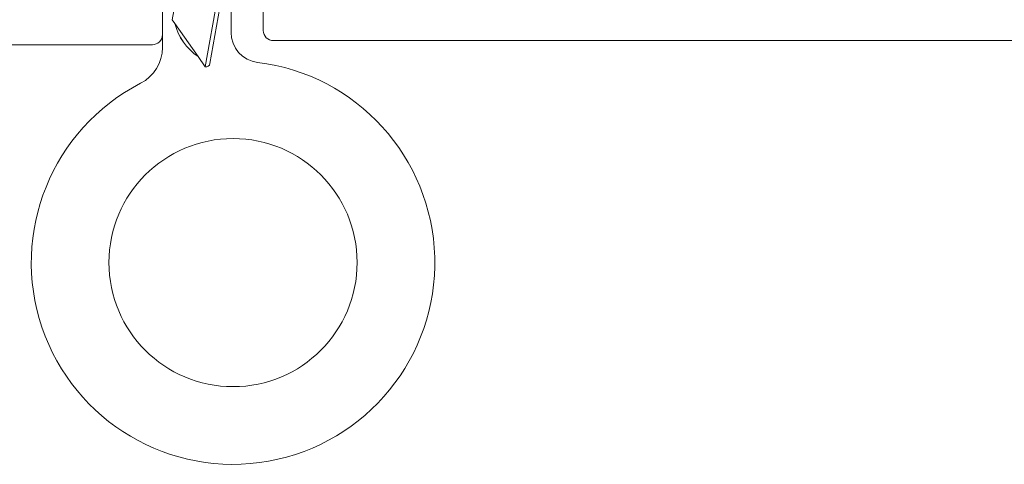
# Model space of a CAD drawing. Header units: millimetres. Extents: x 0 to 10560344, y -63228 to 177747.
# Tile 41 of 125: x 106441 to 106490, y -41097 to -41075. Entities that reach past the tile are written whole.
import ezdxf

# ---------------------------------------------------------------- set-up
doc = ezdxf.new("R2010")
doc.units = ezdxf.units.MM
doc.layers.add('008', color=8, linetype='Continuous', lineweight=9)
doc.layers.add('013', color=220, linetype='Continuous', lineweight=13)

msp = doc.modelspace()

# ---------------------------------------------------------------- linework, layer by layer
at = {"layer": '008', "linetype": 'Continuous'}
for p, q in [((106448.119, -41067.92), (106448.119, -41076.254)), ((106451.805, -41068.352), (106450.243, -41077.216)), ((106450.474, -41077.054), (106451.968, -41068.584)), ((106449.468, -41069.989), (106448.606, -41074.878)), ((106451.519, -41075.505), (106451.519, -41071.62)), ((106448.736, -41075.064), (106448.606, -41074.878)), ((106448.736, -41075.064), (106448.737, -41075.06)), ((106449.884, -41076.7), (106448.737, -41075.06)), ((106449.883, -41076.703), (106449.884, -41076.7)), ((106450.243, -41077.216), (106449.883, -41076.703))]:
    msp.add_line(p, q, dxfattribs=at)
msp.add_circle((106451.619, -41086.92), 6.15, dxfattribs=at)
for centre, radius, start, end in [((106451.453, -41074.383), 2.801, 194.0821, 235.9178), ((106451.454, -41074.381), 2.801, 194.0409, 235.8981), ((106453.019, -41075.505), 1.5, 180, 263.0075), ((106446.119, -41076.254), 2, 297.2796, 0), ((106451.619, -41086.92), 10, 117.2796, 83.0075), ((106450.277, -41077.019), 0.2, 260, 350)]:
    msp.add_arc(centre, radius, start, end, dxfattribs=at)
at = {"layer": '013', "linetype": 'Continuous'}
for points in [[(106424.619, -41076.12), (106447.619, -41076.12, 0.414214), (106448.119, -41075.62), (106448.119, -41068.42, -0.414214)], [(106453.119, -41072.416), (106453.119, -41075.416, 0.414214), (106453.619, -41075.916), (106453.619, -41075.916), (106546.619, -41075.916, 0.414214)]]:
    msp.add_lwpolyline(points, format="xyb", dxfattribs=at)

doc.saveas('drawing.dxf')
